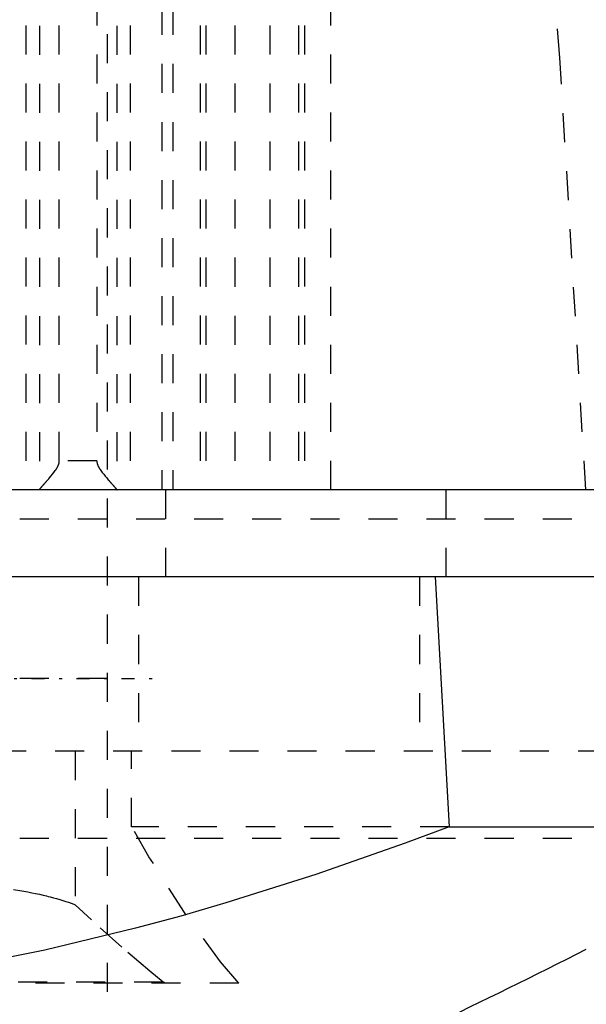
# Model space of a CAD drawing. Extents: x -70 to 70, y -1 to 583.
# Tile 7 of 13: x 13 to 32, y 185 to 219. Entities that reach past the tile are written whole.
import ezdxf

# ---------------------------------------------------------------- set-up
doc = ezdxf.new("R2010")
doc.units = 0
doc.linetypes.add('CENTER', pattern=[1.5, 0.45, -0.5, 0.05, -0.5])
doc.linetypes.add('DASHED', pattern=[2, 1, -1])
for name, color, linetype in [('AM_0', 7, 'CONTINUOUS'), ('AM_3', 7, 'DASHED'), ('AM_7', 7, 'CENTER')]:
    doc.layers.add(name, color=color, linetype=linetype)

msp = doc.modelspace()

# ---------------------------------------------------------------- linework, layer by layer
at = {"layer": 'AM_0', "color": 7, "linetype": 'CONTINUOUS'}
for p, q in [((57.145, 202.5), (0.158, 202.5)), ((55, 199.5), (-55, 199.5)), ((27.295, 199.5), (27.783, 190.893)), ((27.783, 190.893), (40.238, 190.893))]:
    msp.add_line(p, q, dxfattribs=at)
msp.add_polyline3d([(27.783, 190.893, 0), (26.259, 190.325, 0), (23.188, 189.251, 0), (20.091, 188.269, 0), (18.537, 187.817, 0), (16.979, 187.393, 0), (13.859, 186.639, 0), (10.742, 186.019, 0), (7.637, 185.546, 0), (4.555, 185.228, 0), (1.507, 185.07, 0), (0, 185.05, 0), (-1.507, 185.07, 0), (-4.555, 185.228, 0), (-7.637, 185.546, 0), (-10.742, 186.019, 0), (-13.859, 186.639, 0), (-16.979, 187.393, 0), (-18.537, 187.817, 0), (-20.091, 188.269, 0), (-23.188, 189.251, 0), (-26.259, 190.325, 0), (-27.783, 190.893, 0)], dxfattribs=at)
msp.add_arc((-105.055, 459.032), 305.126, 294.55476, 296.79591, dxfattribs=at)
at = {"layer": 'AM_3', "color": 6, "linetype": 'DASHED'}
for p, q in [((16, 394.2), (16, 134)), ((23.7, 202.5), (23.7, 249.517)), ((17.891, 249.174), (17.891, 202.5)), ((18.26, 249.174), (18.26, 202.5)), ((13.21, 248.503), (13.21, 202.5)), ((13.674, 248.49), (13.674, 202.51)), ((16.333, 248.49), (16.333, 202.51)), ((16.797, 248.503), (16.797, 202.5)), ((19.206, 248.503), (19.206, 202.5)), ((19.404, 248.5), (19.404, 202.5)), ((20.4, 248.5), (20.4, 202.5)), ((21.6, 248.5), (21.6, 202.5)), ((22.596, 248.5), (22.596, 202.5)), ((22.794, 248.503), (22.794, 202.5)), ((14.358, 203.5), (14.358, 247.5)), ((15.649, 247.5), (15.649, 203.5)), ((15.649, 203.5), (14.358, 203.5)), ((18.02, 199.5), (18.02, 202.5)), ((27.679, 199.5), (27.679, 202.5)), ((-43, 201.5), (43, 201.5)), ((17.084, 199.5), (17.084, 193.5)), ((26.753, 199.5), (26.753, 193.5)), ((16, 196), (-16, 196)), ((39.215, 193.5), (-39.215, 193.5)), ((14.906, 193.5), (14.906, 188.204)), ((16.842, 190.893), (16.842, 193.5)), ((27.783, 190.893), (16.842, 190.893)), ((-41, 190.5), (41, 190.5)), ((20.535, 185.5), (-20.535, 185.5)), ((17.937, 185.536), (-17.937, 185.536)), ((18.022, 185.5), (17.937, 185.536))]:
    msp.add_line(p, q, dxfattribs=at)
for points in [[(32.483, 202.5, 0), (31.591, 217.389, 0), (29.774, 239.176, 0)], [(13.674, 202.51, 0), (13.675, 202.511, 0), (13.676, 202.513, 0), (13.678, 202.516, 0), (13.679, 202.517, 0), (13.68, 202.519, 0), (13.682, 202.522, 0), (13.685, 202.525, 0), (13.688, 202.529, 0), (13.691, 202.533, 0), (13.694, 202.537, 0), (13.696, 202.539, 0), (13.698, 202.541, 0), (13.701, 202.545, 0), (13.705, 202.55, 0), (13.709, 202.555, 0), (13.713, 202.56, 0), (13.718, 202.565, 0), (13.72, 202.568, 0), (13.723, 202.571, 0), (13.727, 202.577, 0), (13.732, 202.583, 0), (13.735, 202.586, 0), (13.738, 202.589, 0), (13.743, 202.595, 0), (13.749, 202.601, 0), (13.751, 202.604, 0), (13.754, 202.608, 0), (13.76, 202.614, 0), (13.766, 202.621, 0), (13.772, 202.628, 0), (13.778, 202.635, 0), (13.784, 202.643, 0), (13.788, 202.646, 0), (13.791, 202.65, 0), (13.797, 202.657, 0), (13.804, 202.665, 0), (13.811, 202.672, 0), (13.817, 202.68, 0), (13.824, 202.688, 0), (13.828, 202.692, 0), (13.831, 202.696, 0), (13.838, 202.704, 0), (13.845, 202.712, 0), (13.853, 202.72, 0), (13.86, 202.729, 0), (13.867, 202.737, 0), (13.871, 202.741, 0), (13.875, 202.746, 0), (13.883, 202.754, 0), (13.89, 202.763, 0), (13.898, 202.772, 0), (13.906, 202.781, 0), (13.914, 202.79, 0), (13.918, 202.795, 0), (13.922, 202.799, 0), (13.93, 202.809, 0), (13.938, 202.818, 0), (13.967, 202.851, 0), (13.992, 202.881, 0), (14.017, 202.91, 0), (14.069, 202.972, 0), (14.121, 203.035, 0), (14.171, 203.1, 0), (14.219, 203.166, 0), (14.246, 203.205, 0), (14.253, 203.216, 0), (14.26, 203.228, 0), (14.264, 203.233, 0), (14.267, 203.239, 0), (14.274, 203.25, 0), (14.281, 203.262, 0), (14.284, 203.268, 0), (14.288, 203.274, 0), (14.294, 203.285, 0), (14.3, 203.297, 0), (14.303, 203.303, 0), (14.306, 203.309, 0), (14.312, 203.321, 0), (14.318, 203.333, 0), (14.323, 203.345, 0), (14.328, 203.357, 0), (14.333, 203.37, 0), (14.335, 203.376, 0), (14.337, 203.383, 0), (14.342, 203.395, 0), (14.345, 203.408, 0), (14.349, 203.422, 0), (14.351, 203.435, 0), (14.354, 203.449, 0), (14.355, 203.456, 0), (14.356, 203.463, 0), (14.357, 203.478, 0), (14.358, 203.492, 0), (14.358, 203.5, 0)], [(15.649, 203.5, 0), (15.649, 203.492, 0), (15.65, 203.478, 0), (15.651, 203.463, 0), (15.652, 203.456, 0), (15.653, 203.449, 0), (15.656, 203.435, 0), (15.658, 203.422, 0), (15.662, 203.408, 0), (15.665, 203.395, 0), (15.67, 203.383, 0), (15.672, 203.376, 0), (15.674, 203.37, 0), (15.679, 203.357, 0), (15.684, 203.345, 0), (15.689, 203.333, 0), (15.695, 203.321, 0), (15.701, 203.309, 0), (15.704, 203.303, 0), (15.707, 203.297, 0), (15.713, 203.285, 0), (15.719, 203.274, 0), (15.723, 203.268, 0), (15.726, 203.262, 0), (15.733, 203.25, 0), (15.74, 203.239, 0), (15.743, 203.233, 0), (15.747, 203.228, 0), (15.754, 203.216, 0), (15.761, 203.205, 0), (15.788, 203.166, 0), (15.836, 203.1, 0), (15.886, 203.035, 0), (15.938, 202.972, 0), (15.99, 202.91, 0), (16.015, 202.881, 0), (16.04, 202.851, 0), (16.069, 202.818, 0), (16.077, 202.809, 0), (16.085, 202.799, 0), (16.089, 202.795, 0), (16.093, 202.79, 0), (16.101, 202.781, 0), (16.109, 202.772, 0), (16.117, 202.763, 0), (16.124, 202.754, 0), (16.132, 202.746, 0), (16.136, 202.741, 0), (16.14, 202.737, 0), (16.147, 202.729, 0), (16.154, 202.72, 0), (16.162, 202.712, 0), (16.169, 202.704, 0), (16.176, 202.696, 0), (16.179, 202.692, 0), (16.183, 202.688, 0), (16.19, 202.68, 0), (16.196, 202.672, 0), (16.203, 202.665, 0), (16.21, 202.657, 0), (16.216, 202.65, 0), (16.219, 202.646, 0), (16.223, 202.643, 0), (16.229, 202.635, 0), (16.235, 202.628, 0), (16.241, 202.621, 0), (16.247, 202.614, 0), (16.253, 202.608, 0), (16.256, 202.604, 0), (16.258, 202.601, 0), (16.264, 202.595, 0), (16.269, 202.589, 0), (16.272, 202.586, 0), (16.275, 202.583, 0), (16.28, 202.577, 0), (16.284, 202.571, 0), (16.287, 202.568, 0), (16.289, 202.565, 0), (16.294, 202.56, 0), (16.298, 202.555, 0), (16.302, 202.55, 0), (16.306, 202.545, 0), (16.309, 202.541, 0), (16.311, 202.539, 0), (16.313, 202.537, 0), (16.316, 202.533, 0), (16.319, 202.529, 0), (16.322, 202.525, 0), (16.325, 202.522, 0), (16.327, 202.519, 0), (16.328, 202.517, 0), (16.329, 202.516, 0), (16.331, 202.513, 0), (16.332, 202.511, 0), (16.333, 202.51, 0)], [(13.662, 202.5, 0), (13.664, 202.5, 0), (13.668, 202.502, 0), (13.672, 202.507, 0), (13.674, 202.51, 0)], [(16.333, 202.51, 0), (16.335, 202.507, 0), (16.339, 202.502, 0), (16.343, 202.5, 0), (16.345, 202.5, 0)], [(20.535, 185.5, 0), (19.911, 186.238, 0), (18.669, 187.933, 0), (17.444, 189.861, 0), (16.842, 190.893, 0)], [(12.777, 188.733, 0), (12.851, 188.722, 0), (12.995, 188.697, 0), (13.136, 188.672, 0), (13.206, 188.66, 0), (13.274, 188.647, 0), (13.41, 188.62, 0), (13.542, 188.593, 0), (13.67, 188.565, 0), (13.796, 188.537, 0), (13.918, 188.508, 0), (13.978, 188.493, 0), (14.037, 188.478, 0), (14.153, 188.448, 0), (14.264, 188.417, 0), (14.373, 188.386, 0), (14.478, 188.354, 0), (14.579, 188.322, 0), (14.629, 188.305, 0), (14.677, 188.289, 0), (14.771, 188.255, 0), (14.862, 188.221, 0), (14.906, 188.204, 0)], [(17.937, 185.536, 0), (17.478, 185.914, 0), (16.51, 186.746, 0), (15.464, 187.688, 0), (14.906, 188.204, 0)]]:
    msp.add_polyline3d(points, dxfattribs=at)
at = {"layer": 'AM_7', "color": 4, "linetype": 'CENTER'}
msp.add_line((-17.6, 196), (17.6, 196), dxfattribs=at)

doc.saveas('drawing.dxf')
